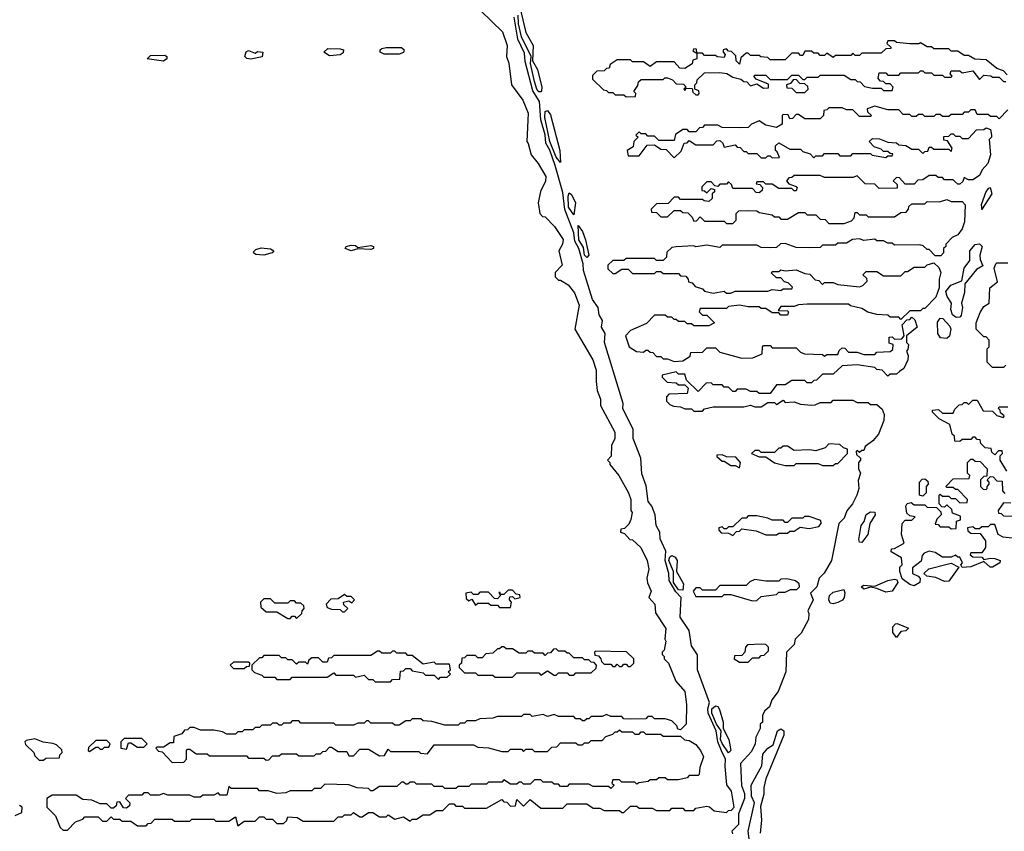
# Model space of a CAD drawing. Extents: x 2769579 to 2883812, y 684207 to 828660.
# Tile 209 of 256: x 2790876 to 2795389, y 762034 to 765754. Entities that reach past the tile are written whole.
import ezdxf

# ---------------------------------------------------------------- set-up
doc = ezdxf.new("R2010")
doc.units = 0

msp = doc.modelspace()

# ---------------------------------------------------------------- linework, layer by layer
at = {"layer": '0CON02XD'}
for points in [[(2793160.6, 765845), (2793196, 765695), (2793230, 765635), (2793226.2, 765565), (2793248.6, 765525), (2793269.2, 765445), (2793267.5, 765427.5), (2793265, 765423.8), (2793255, 765422.9)], [(2792990, 765795), (2793088.3, 765698.3), (2793110, 765635), (2793107.5, 765585), (2793117.5, 765555), (2793130, 765455), (2793182.5, 765385), (2793206.7, 765325), (2793200, 765195), (2793207, 765187), (2793220, 765135), (2793252.5, 765095), (2793286.7, 765035), (2793286.4, 765013.6), (2793263, 764967), (2793252.5, 764915), (2793260, 764865), (2793271.7, 764851.7), (2793285, 764850), (2793326.4, 764806.4), (2793366.1, 764746.1), (2793363.3, 764725), (2793347.5, 764695), (2793361.7, 764628.3), (2793330, 764595), (2793330, 764575), (2793345, 764560), (2793355, 764560), (2793389.3, 764539.3), (2793418.3, 764501.7), (2793440, 764445), (2793420, 764335), (2793503.3, 764195), (2793518.3, 764148.3), (2793517.5, 764095), (2793522.5, 764055), (2793537.5, 764015), (2793537.5, 763985), (2793603.8, 763863.8), (2793603.3, 763835), (2793588.3, 763801.7), (2793587, 763753), (2793570, 763735), (2793580, 763725), (2793580, 763715), (2793622.5, 763665), (2793666.7, 763585), (2793676.7, 763555), (2793677.5, 763505), (2793682.5, 763495), (2793677, 763463), (2793668.3, 763441.7), (2793648.3, 763421.7), (2793631.7, 763418.3), (2793630, 763405), (2793648.3, 763398.3), (2793671.7, 763371.7), (2793685, 763370), (2793722.5, 763335), (2793752.5, 763275), (2793760, 763235), (2793750, 763195), (2793753, 763173), (2793770, 763135), (2793760, 763105), (2793787.5, 763075), (2793790, 763035), (2793837, 762963), (2793832.5, 762915), (2793837.5, 762905), (2793830, 762865), (2793820, 762855), (2793820, 762845), (2793830, 762835), (2793830, 762825), (2793850, 762805), (2793883, 762723), (2793923.8, 762675), (2793932.5, 762615), (2793930, 762525), (2793905, 762500), (2793891.7, 762501.7), (2793888.3, 762518.3), (2793865, 762540), (2793835, 762550), (2793785, 762550), (2793775, 762560), (2793755, 762560), (2793745, 762550), (2793675, 762547.5), (2793645, 762550), (2793635, 762560), (2793585, 762560), (2793565, 762570), (2793545, 762560), (2793495, 762560), (2793485, 762550), (2793475, 762550), (2793465, 762540), (2793455, 762540), (2793445, 762550), (2793425, 762550), (2793415, 762560), (2793345, 762560), (2793325, 762570), (2793295, 762560), (2793275, 762570), (2793225, 762560), (2793215, 762570), (2793185, 762570), (2793175, 762560), (2793065, 762560), (2793045, 762552.5), (2792985, 762550), (2792965, 762540), (2792925, 762540), (2792915, 762530), (2792895, 762530), (2792885, 762520), (2792825, 762520), (2792765, 762537.5), (2792725, 762540), (2792715, 762550), (2792675, 762550), (2792665, 762540), (2792645, 762540), (2792615, 762520), (2792595, 762520), (2792585, 762530), (2792485, 762530), (2792475, 762540), (2792465, 762540), (2792455, 762530), (2792425, 762530), (2792405, 762520), (2792325, 762520), (2792315, 762530), (2792165, 762530), (2792155, 762540), (2792125, 762540), (2792115, 762530), (2792085, 762530), (2792075, 762520), (2792065, 762520), (2792055, 762530), (2792035, 762530), (2792025, 762520), (2791985, 762520), (2791975, 762510), (2791955, 762510), (2791945, 762500), (2791905, 762500), (2791895, 762490), (2791875, 762490), (2791865, 762480), (2791825, 762480), (2791805, 762490), (2791765, 762497.5), (2791705, 762497.5), (2791675, 762510), (2791655, 762510), (2791645, 762500), (2791631.7, 762498.3), (2791618.3, 762481.7), (2791581.7, 762468.3), (2791580, 762440), (2791565, 762440), (2791535, 762420), (2791505, 762420), (2791500, 762415), (2791511.7, 762401.7), (2791528.3, 762398.3), (2791575, 762350), (2791628.3, 762351.7), (2791640, 762365), (2791640, 762405), (2791645, 762410), (2791655, 762410), (2791685, 762390), (2791735, 762390), (2791745, 762380), (2791915, 762380), (2791925, 762370), (2791995, 762370), (2792005, 762360), (2792018.3, 762361.7), (2792035, 762380), (2792065, 762380), (2792075, 762390), (2792145, 762390), (2792155, 762380), (2792225, 762380), (2792235, 762390), (2792255, 762390), (2792265, 762400), (2792278.3, 762401.7), (2792295, 762420), (2792305, 762420), (2792335, 762400), (2792375, 762400), (2792385, 762380), (2792405, 762380), (2792435, 762410), (2792475, 762410), (2792525, 762380), (2792548.3, 762381.7), (2792565, 762410), (2792575, 762400), (2792705, 762400), (2792713, 762393), (2792745, 762390), (2792775, 762430), (2792955, 762430), (2792975, 762420), (2793025, 762417.5), (2793085, 762400), (2793115, 762400), (2793125, 762410), (2793175, 762410), (2793185, 762400), (2793195, 762410), (2793225, 762410), (2793235, 762400), (2793295, 762400), (2793315, 762420), (2793338.3, 762421.7), (2793355, 762440), (2793425, 762440), (2793435, 762430), (2793455, 762430), (2793465, 762440), (2793485, 762440), (2793495, 762450), (2793545, 762450), (2793561.7, 762468.3), (2793595, 762480), (2793605, 762490)], [(2791095, 762040), (2791131.7, 762078.3), (2791165, 762090), (2791175, 762100), (2791235, 762100), (2791255, 762080), (2791275, 762080), (2791295, 762100), (2791305, 762090), (2791335, 762090), (2791345, 762080), (2791385, 762080), (2791415, 762060), (2791455, 762060), (2791465, 762070), (2791478.3, 762071.7), (2791495, 762090), (2791575, 762090), (2791585, 762080), (2791655, 762080), (2791665, 762090), (2791765, 762090), (2791775, 762080), (2791835, 762080), (2791865, 762100), (2791875, 762060), (2791905, 762080), (2791955, 762080), (2791975, 762100), (2791995, 762100), (2792005, 762090), (2792035, 762090), (2792055, 762070), (2792085, 762070), (2792098.3, 762081.7), (2792105, 762100), (2792147, 762097), (2792175, 762080), (2792315, 762080), (2792335, 762100), (2792355, 762100), (2792365, 762110), (2792395, 762110), (2792405, 762120), (2792435, 762100), (2792445, 762100), (2792475, 762120), (2792495, 762120), (2792525, 762100), (2792555, 762100), (2792565, 762110), (2792595, 762090), (2792635, 762100), (2792665, 762080), (2792675, 762090), (2792695, 762090), (2792725, 762110), (2792755, 762110), (2792785, 762130), (2792815, 762130), (2792845, 762160), (2792865, 762160), (2792875, 762150), (2792905, 762150), (2792915, 762140), (2793015, 762140), (2793085, 762180), (2793095, 762170), (2793108.3, 762168.3), (2793125, 762150), (2793148.3, 762151.7), (2793155, 762180), (2793185, 762150), (2793215, 762180), (2793265, 762140), (2793365, 762140), (2793385, 762160), (2793475, 762160), (2793505, 762140), (2793535, 762140), (2793555, 762130), (2793625, 762130), (2793635, 762120), (2793645, 762120), (2793675, 762150), (2793705, 762150), (2793715, 762140), (2793775, 762140), (2793795, 762130), (2793855, 762130), (2793865, 762140), (2793915, 762140), (2793925, 762130), (2793965, 762130), (2793975, 762140), (2794025, 762150), (2794037, 762147), (2794058.3, 762128.3), (2794115, 762120), (2794125, 762130), (2794138.3, 762131.7), (2794150, 762145), (2794137.8, 762217.8), (2794117.5, 762247.5), (2794108.7, 762331.3), (2794111.4, 762365), (2794092.5, 762402.5), (2794075.4, 762445), (2794067.3, 762495), (2794031.2, 762575), (2794029.1, 762595), (2794037.5, 762625), (2793982.2, 762775), (2793982.4, 762842.4), (2793954.5, 762885), (2793944.2, 762955), (2793902.5, 763015), (2793908, 763105), (2793882.4, 763132.4), (2793853.1, 763183.1), (2793850.9, 763215), (2793834.5, 763275), (2793837.6, 763317.6), (2793811.8, 763375), (2793809.4, 763405), (2793792.9, 763435), (2793788.6, 763485), (2793772.5, 763525), (2793756.4, 763546.4), (2793747.6, 763617.6), (2793727, 763673), (2793722.2, 763745), (2793687.3, 763835), (2793686.9, 763876.9), (2793640.9, 763970.9), (2793641.1, 763995), (2793556.7, 764275), (2793558.8, 764315), (2793542.2, 764345), (2793547.1, 764375), (2793531.7, 764401.7), (2793527.1, 764435), (2793501.7, 764471.7), (2793459.4, 764605), (2793457.8, 764635), (2793437.8, 764705), (2793419.5, 764739.5), (2793415, 764776.7), (2793374.5, 764884.5), (2793365, 764962.5), (2793330, 765085), (2793305.3, 765155.3), (2793287.3, 765187.3), (2793284.1, 765225.9), (2793264.4, 765294.4), (2793258.3, 765378.3), (2793228.3, 765428.3), (2793192.6, 765562.6), (2793189.4, 765600.6), (2793159.5, 765665), (2793142.5, 765765)], [(2793255, 765422.9), (2793246, 765435), (2793235, 765470), (2793217.5, 765552.5), (2793220, 765585), (2793175.8, 765675), (2793162.5, 765735), (2793160.8, 765775)], [(2795401.7, 765501.7), (2795385, 765520), (2795355, 765530), (2795305, 765570), (2795253, 765573), (2795225, 765590), (2795205, 765590), (2795175, 765610), (2795145, 765610), (2795135, 765620), (2795065, 765620), (2795055, 765630), (2795035, 765630), (2795005, 765647.5), (2794997.5, 765642.5), (2794955, 765642.5), (2794895, 765650), (2794885, 765657.5), (2794855, 765657.5), (2794850, 765645), (2794868.3, 765628.3), (2794868.3, 765621.7), (2794845, 765620), (2794825, 765600), (2794735, 765600), (2794725, 765590), (2794705, 765590), (2794695, 765600), (2794685, 765590), (2794615, 765590), (2794605, 765580), (2794575, 765600), (2794565, 765590), (2794545, 765590), (2794535, 765600), (2794515, 765600), (2794505, 765610), (2794475, 765610), (2794465, 765590), (2794455, 765590), (2794445, 765600), (2794415, 765600), (2794385, 765570), (2794315, 765570), (2794305, 765580), (2794273, 765583), (2794265, 765590), (2794225, 765590), (2794215, 765600), (2794205, 765600), (2794181.7, 765578.3), (2794175, 765550), (2794160, 765565), (2794158.3, 765588.3), (2794138.3, 765608.3), (2794125, 765610), (2794115, 765620), (2794100, 765615), (2794100, 765605), (2794110, 765595), (2794105, 765580), (2794073, 765583), (2794065, 765590), (2794015, 765590), (2794005, 765600), (2793980, 765600), (2793978.3, 765618.3), (2793965, 765620), (2793961.7, 765611.7), (2793980, 765600), (2793980, 765575), (2793961.7, 765568.3), (2793958.3, 765551.7), (2793925, 765530), (2793901.7, 765531.7), (2793875, 765560), (2793795, 765560), (2793765, 765540), (2793735, 765560), (2793685, 765560), (2793675, 765570), (2793615, 765570), (2793581.7, 765548.3), (2793578.3, 765531.7), (2793565, 765530), (2793555, 765520), (2793521.7, 765518.3), (2793501.7, 765498.3), (2793501.7, 765481.7), (2793551.7, 765431.7), (2793565, 765430), (2793575, 765420), (2793595, 765420), (2793605, 765410), (2793645, 765410), (2793655, 765400), (2793698.3, 765401.7), (2793700, 765415), (2793690, 765425), (2793708.3, 765451.7), (2793711.7, 765468.3), (2793725, 765480), (2793825, 765480), (2793832.5, 765487.5), (2793845, 765487.5), (2793868.3, 765478.3), (2793885, 765460), (2793918.3, 765458.3), (2793930, 765445), (2793920, 765435), (2793925, 765430), (2793930, 765440), (2793958.3, 765438.3), (2793961.7, 765421.7), (2793975, 765410), (2793985, 765410), (2793990, 765415), (2793988.3, 765428.3), (2793970, 765435), (2793970, 765455), (2793980, 765465), (2793981.7, 765478.3), (2794015, 765510), (2794085, 765512.5), (2794117, 765507), (2794145, 765490), (2794181.7, 765481.7), (2794195, 765470), (2794208.3, 765468.3), (2794225, 765450), (2794255, 765460), (2794285, 765440), (2794308.3, 765441.7), (2794308.3, 765458.3), (2794251.7, 765481.7), (2794240, 765495), (2794245, 765500), (2794295, 765500), (2794315, 765480), (2794395, 765480), (2794415, 765500), (2794445, 765500), (2794465, 765480), (2794475, 765480), (2794485, 765490), (2794535, 765490), (2794545, 765500), (2794655, 765500), (2794685, 765480), (2794705, 765480), (2794715, 765470), (2794728.3, 765468.3), (2794748.3, 765448.3), (2794785, 765440), (2794825, 765440), (2794835, 765430), (2794875, 765430), (2794880, 765445), (2794865, 765460), (2794845, 765460), (2794835, 765470), (2794821.7, 765471.7), (2794810, 765485), (2794815, 765510), (2794845, 765510), (2794855, 765500), (2794905, 765500), (2794915, 765510), (2794995, 765510), (2795005, 765520), (2795015, 765520), (2795025, 765510), (2795055, 765510), (2795065, 765500), (2795105, 765500), (2795115, 765490), (2795145, 765490), (2795150, 765495), (2795140, 765505), (2795145, 765520), (2795185, 765520), (2795195, 765510), (2795245, 765520), (2795275, 765480), (2795295, 765500), (2795327, 765497), (2795335, 765490), (2795365, 765490), (2795385, 765470), (2795395, 765470)], [(2791935, 765573.3), (2791916.4, 765576.4), (2791907.5, 765585), (2791913, 765607), (2791925, 765612.5), (2791955, 765600), (2791965, 765607.5), (2791990, 765605), (2791987, 765583), (2791935, 765573.3)], [(2792295, 765587.5), (2792270, 765605), (2792288.3, 765621.7), (2792345, 765620), (2792360, 765615), (2792358.3, 765601.7), (2792345, 765592.5), (2792295, 765587.5)], [(2792615, 765596), (2792546.4, 765596.4), (2792527.5, 765605), (2792527.5, 765615), (2792535, 765622.5), (2792555, 765626.2), (2792625, 765626), (2792637.5, 765615), (2792635, 765603.3), (2792615, 765596)], [(2791535, 765563.3), (2791460, 765575), (2791475, 765590), (2791541.7, 765591.7), (2791550, 765585), (2791550, 765575), (2791535, 765563.3)], [(2794475, 765420), (2794490, 765435), (2794488.3, 765448.3), (2794475, 765460), (2794451.7, 765461.7), (2794435, 765480), (2794421.7, 765478.3), (2794408.3, 765461.7), (2794390, 765455), (2794391.7, 765441.7), (2794415, 765440), (2794435, 765420), (2794475, 765420)], [(2793355, 765100), (2793335, 765123.8), (2793305.8, 765195), (2793282.5, 765305), (2793285, 765332.5), (2793295, 765337.5), (2793308.3, 765318.3), (2793351.4, 765155), (2793355, 765100)], [(2795405, 765340), (2795365, 765300), (2795355, 765310), (2795325, 765310), (2795315, 765320), (2795265, 765320), (2795255, 765340), (2795235, 765340), (2795225, 765330), (2795205, 765330), (2795195, 765320), (2795145, 765320), (2795135, 765310), (2795105, 765310), (2795095, 765320), (2795075, 765320), (2795065, 765310), (2795025, 765310), (2795015, 765320), (2794995, 765320), (2794985, 765310), (2794965, 765310), (2794955, 765320), (2794925, 765320), (2794905, 765340), (2794855, 765340), (2794795, 765357.5), (2794760, 765345), (2794761.7, 765331.7), (2794780, 765315), (2794775, 765310), (2794725, 765310), (2794695, 765340), (2794665, 765340), (2794645, 765350), (2794585, 765350), (2794575, 765340), (2794561.7, 765338.3), (2794560, 765315), (2794545, 765300), (2794475, 765300), (2794445, 765320), (2794435, 765320), (2794418.3, 765301.7), (2794405, 765300), (2794398.3, 765318.3), (2794375, 765320), (2794370, 765315), (2794370, 765275), (2794345, 765260), (2794295, 765270), (2794265, 765290), (2794230, 765275), (2794215, 765260), (2794175, 765257.5), (2794095, 765260), (2794075, 765270), (2794015, 765270), (2794005, 765260), (2793991.7, 765258.3), (2793975, 765240), (2793945, 765240), (2793935, 765250), (2793915, 765250), (2793881.7, 765228.3), (2793875, 765200), (2793805, 765200), (2793785, 765220), (2793755, 765220), (2793745, 765230), (2793725, 765230), (2793715, 765240), (2793700, 765225), (2793710, 765215), (2793690, 765195), (2793688.3, 765171.7), (2793660, 765155), (2793665, 765130), (2793715, 765130), (2793751.7, 765178.3), (2793785, 765180), (2793815, 765160), (2793838.3, 765158.3), (2793875, 765120), (2793908.3, 765151.7), (2793921.7, 765188.3), (2793935, 765190), (2793945, 765200), (2793975, 765180), (2794055, 765180), (2794071.7, 765198.3), (2794085, 765200), (2794098.3, 765188.3), (2794105, 765170), (2794155, 765180), (2794165, 765170), (2794178.3, 765168.3), (2794195, 765150), (2794205, 765150), (2794215, 765140), (2794255, 765140), (2794275, 765120), (2794295, 765120), (2794305, 765130), (2794315, 765130), (2794325, 765120), (2794358.3, 765121.7), (2794348.3, 765148.3), (2794340, 765155), (2794340, 765175), (2794355, 765190), (2794405, 765160), (2794455, 765160), (2794465, 765150), (2794498.3, 765138.3), (2794515, 765120), (2794525, 765130), (2794555, 765130), (2794565, 765140), (2794625, 765140), (2794635, 765130), (2794685, 765130), (2794695, 765140), (2794775, 765140), (2794783, 765133), (2794845, 765122.5), (2794855, 765130), (2794875, 765130), (2794878.3, 765138.3), (2794865, 765140), (2794855, 765150), (2794835, 765150), (2794825, 765160), (2794791.7, 765171.7), (2794770, 765195), (2794785, 765210), (2794817, 765207), (2794855, 765192.5), (2794895, 765190), (2794905, 765180), (2794937.5, 765177.5), (2794965, 765160), (2794995, 765160), (2795015, 765140), (2795025, 765150), (2795038.3, 765151.7), (2795045, 765170), (2795055, 765170), (2795065, 765160), (2795135, 765160), (2795145, 765150), (2795150, 765165), (2795128.3, 765198.3), (2795111.7, 765201.7), (2795111.7, 765218.3), (2795135, 765220), (2795145, 765230), (2795155, 765230), (2795165, 765220), (2795185, 765220), (2795195, 765210), (2795225, 765210), (2795261.7, 765248.3), (2795295, 765250), (2795305, 765257.5), (2795325, 765250), (2795330, 765225), (2795330, 765215), (2795320, 765205), (2795326.2, 765135), (2795313.3, 765095), (2795287.5, 765065), (2795275, 765040), (2795245, 765020), (2795225, 765020), (2795205, 765030), (2795198.3, 765011.7), (2795185, 765000), (2795175, 765000), (2795161.7, 765011.7)], [(2795161.7, 765011.7), (2795155, 765020), (2795115, 765020), (2795105, 765030), (2795085, 765030), (2795075, 765040), (2795045, 765040), (2795015, 765020), (2794991.7, 765018.3), (2794975, 765000), (2794935, 765000), (2794908.3, 765028.3), (2794895, 765030), (2794880, 765015), (2794898.3, 764998.3), (2794898.3, 764981.7), (2794815, 764980), (2794795, 765000), (2794751.7, 765001.7), (2794715, 765037.5), (2794695, 765030), (2794565, 765030), (2794545, 765040), (2794425, 765040), (2794415, 765030), (2794401.7, 765028.3), (2794390, 765015), (2794401.7, 765001.7), (2794435, 764990), (2794440, 764985), (2794435, 764970), (2794425, 764970), (2794415, 764980), (2794355, 764980), (2794325, 765000), (2794295, 765000), (2794285, 765010), (2794255, 765010), (2794251.7, 765001.7), (2794268.3, 764998.3), (2794280, 764985), (2794278.3, 764971.7), (2794265, 764960), (2794251.7, 764961.7), (2794235, 764980), (2794145, 764980), (2794138.3, 764998.3), (2794125, 765010), (2794115, 765000), (2794085, 765000), (2794075, 764990), (2794061.7, 764991.7), (2794045, 765010), (2794025, 765010), (2794001.7, 764988.3), (2794001.7, 764971.7), (2794015, 764970), (2794025, 764960), (2794045, 764980), (2794060, 764975), (2794060, 764965), (2794050, 764955), (2794050, 764935), (2794035, 764920), (2794013, 764923), (2794005, 764930), (2793905, 764930), (2793895, 764940), (2793875, 764940), (2793848.3, 764911.7), (2793795, 764910), (2793770, 764885), (2793771.7, 764871.7), (2793795, 764870), (2793815, 764850), (2793845, 764850), (2793875, 764880), (2793905, 764880), (2793915, 764870), (2793938.3, 764868.3), (2793958.3, 764848.3), (2793965, 764830), (2793978.3, 764831.7), (2793995, 764850), (2794015, 764830), (2794105, 764830), (2794115, 764820), (2794145, 764820), (2794160, 764835), (2794160, 764865), (2794171.7, 764878.3), (2794215, 764880), (2794255, 764877.5), (2794265, 764870), (2794325, 764860), (2794335, 764850), (2794355, 764850), (2794365, 764840), (2794395, 764840), (2794445, 764870), (2794475, 764870), (2794485, 764860), (2794525, 764860), (2794545, 764840), (2794568.3, 764838.3), (2794585, 764820), (2794655, 764820), (2794688.3, 764831.7), (2794700, 764845), (2794705, 764870), (2794715, 764870), (2794725, 764860), (2794755, 764860), (2794765, 764850), (2794885, 764850), (2794915, 764870), (2794938.3, 764871.7), (2794950, 764885), (2794951.7, 764898.3), (2794965, 764910), (2795025, 764910), (2795035, 764920), (2795091.7, 764918.3), (2795125, 764930), (2795145, 764920), (2795195, 764920), (2795210, 764905), (2795207, 764827), (2795196.2, 764795), (2795175, 764767.5), (2795150, 764755), (2795120, 764725), (2795120, 764715), (2795110, 764705), (2795110, 764685), (2795098.3, 764671.7), (2795071.7, 764671.7), (2795045, 764700), (2795035, 764700), (2795017, 764717), (2795001.7, 764721.7), (2794885, 764720), (2794875, 764730), (2794855, 764730), (2794835, 764740), (2794805, 764740), (2794795, 764747.5), (2794745, 764742.5), (2794725, 764750), (2794693, 764747), (2794665, 764730), (2794625, 764730), (2794615, 764720), (2794555, 764720), (2794545, 764710), (2794495, 764707.5), (2794435, 764710), (2794385, 764727.5), (2794363, 764727), (2794345, 764710), (2794315, 764707.5), (2794275, 764710), (2794255, 764720), (2794095, 764720), (2794085, 764710), (2794025, 764720), (2793975, 764712.5), (2793965, 764717.5), (2793885, 764712.5), (2793865, 764710), (2793841.7, 764688.3), (2793840, 764665), (2793825, 764650), (2793795, 764650), (2793785, 764660), (2793655, 764660), (2793645, 764650), (2793595, 764650), (2793571.7, 764628.3), (2793571.7, 764611.7), (2793595, 764590), (2793605, 764590), (2793635, 764610), (2793665, 764610), (2793685, 764590), (2793785, 764590), (2793795, 764600), (2793815, 764600), (2793825, 764590), (2793895, 764590), (2793905, 764580), (2793928.3, 764578.3), (2793940, 764565), (2793941.7, 764551.7), (2793958.3, 764548.3), (2793971.7, 764531.7), (2794005, 764520), (2794015, 764510), (2794055, 764500), (2794105, 764510), (2794115, 764500), (2794135, 764500), (2794155, 764510), (2794305, 764510), (2794325, 764517.5), (2794365, 764513.3), (2794375, 764520), (2794415, 764520), (2794418.3, 764528.3), (2794398.3, 764548.3), (2794381.7, 764551.7), (2794365, 764570), (2794345, 764570), (2794321.7, 764591.7), (2794325, 764600), (2794355, 764600), (2794365, 764607.5), (2794385, 764602.5), (2794435, 764607.5), (2794475, 764590), (2794497, 764587), (2794521.7, 764561.7), (2794538.3, 764558.3), (2794555, 764540), (2794565, 764550), (2794605, 764550), (2794625, 764540), (2794725, 764530), (2794740, 764535), (2794760, 764555), (2794758.3, 764568.3), (2794740, 764585), (2794755, 764600), (2794805, 764600), (2794835, 764580), (2794915, 764580), (2794935, 764600), (2794945, 764600), (2794975, 764620), (2795025, 764620), (2795035, 764630), (2795065, 764640), (2795088.3, 764618.3), (2795097.5, 764595), (2795090, 764565), (2795090, 764525), (2795075, 764482.5), (2795025, 764430), (2795015, 764430), (2795005, 764420), (2794955, 764420), (2794915, 764380), (2794905, 764390), (2794865, 764390), (2794855, 764400), (2794805, 764402.5), (2794763, 764413), (2794735, 764430), (2794683, 764443), (2794675, 764450), (2794485, 764450), (2794445, 764447.5), (2794425, 764440), (2794365, 764440), (2794351.7, 764421.7), (2794395, 764420), (2794400, 764415), (2794395, 764400), (2794365, 764400), (2794355, 764410), (2794325, 764410), (2794295, 764430), (2794275, 764430), (2794265, 764437.5), (2794215, 764437.5), (2794175, 764446.2), (2794125, 764440), (2794115, 764430), (2793995, 764430), (2793990, 764415), (2794005, 764400), (2794025, 764400), (2794060, 764365), (2794035, 764350), (2793965, 764350), (2793955, 764360), (2793935, 764360), (2793925, 764370), (2793895, 764370), (2793885, 764380), (2793875, 764380), (2793865, 764390), (2793845, 764390), (2793835, 764400), (2793785, 764400), (2793748.3, 764361.7), (2793675, 764330), (2793652.5, 764305), (2793670, 764255), (2793703, 764233), (2793735, 764230), (2793745, 764240), (2793755, 764240), (2793765, 764230), (2793778.3, 764228.3), (2793795, 764210), (2793815, 764210), (2793825, 764200), (2793845, 764200), (2793875, 764187.5), (2793915, 764190), (2793948.3, 764211.7), (2793951.7, 764228.3), (2794005, 764230), (2794025, 764250), (2794065, 764250), (2794085, 764230), (2794185, 764202.5), (2794236.4, 764203.6), (2794278.3, 764221.7), (2794280, 764255), (2794285, 764260), (2794315, 764260), (2794325, 764250), (2794435, 764250), (2794455, 764230), (2794473, 764223), (2794555, 764220), (2794565, 764212.5), (2794575, 764220), (2794625, 764220), (2794631.7, 764238.3), (2794645, 764250), (2794658.3, 764248.3), (2794675, 764230), (2794715, 764230), (2794745, 764220), (2794795, 764220), (2794805, 764230), (2794865, 764232.5), (2794878.3, 764241.7), (2794880, 764265), (2794861.7, 764271.7), (2794861.7, 764298.3), (2794875, 764300), (2794885, 764290), (2794918.3, 764291.7), (2794930, 764305), (2794920, 764355), (2794941.7, 764378.3), (2794955, 764380), (2794965, 764390), (2794978.3, 764378.3), (2794990, 764345), (2794940, 764305), (2794940, 764275), (2794950, 764265), (2794947, 764243), (2794940, 764235), (2794947.5, 764215), (2794946.7, 764195), (2794927.5, 764155), (2794908.3, 764141.7), (2794895, 764130), (2794865, 764130), (2794855, 764120), (2794828.3, 764148.3), (2794805, 764150), (2794795, 764160), (2794715, 764172.5), (2794645, 764167.5), (2794605, 764130), (2794555, 764130), (2794528.3, 764101.7), (2794515, 764100), (2794505, 764090), (2794485, 764090), (2794475, 764100), (2794415, 764100), (2794385, 764080), (2794345, 764080), (2794315, 764040), (2794265, 764040), (2794255, 764050), (2794225, 764050), (2794205, 764060), (2794165, 764060), (2794155, 764050), (2794145, 764050), (2794125, 764070), (2794105, 764070), (2794095, 764080), (2794055, 764080), (2794045, 764090), (2794021.7, 764088.3), (2793985, 764050), (2793931.7, 764101.7), (2793925, 764130), (2793895, 764130), (2793885, 764140), (2793820, 764125), (2793820, 764115), (2793843, 764093), (2793885, 764090), (2793895, 764080), (2793925, 764080), (2793940, 764065), (2793935, 764040), (2793851.7, 764038.3), (2793840, 764025), (2793840, 764005), (2793855, 763990), (2793873, 763983), (2793905, 763980), (2793925, 763970), (2793955, 763970), (2793965, 763960), (2794005, 763960), (2794015, 763970), (2794055, 763980), (2794195, 763980), (2794225, 763987.5), (2794245, 763980), (2794275, 763980), (2794305, 764000), (2794335, 764000), (2794345, 763990), (2794375, 764010), (2794385, 764000), (2794425, 764002.5), (2794455, 763992.5), (2794505, 763987.5), (2794521.7, 763988.3), (2794545, 764000), (2794595, 764000), (2794605, 764010), (2794695, 764010), (2794715, 764000), (2794765, 764000), (2794775, 763990), (2794805, 763990), (2794828.3, 763968.3), (2794837.5, 763945), (2794837, 763917), (2794812.5, 763855), (2794786.4, 763823.6), (2794751.7, 763798.3), (2794745, 763780), (2794735, 763780), (2794725, 763770), (2794715, 763780), (2794710, 763775), (2794711.7, 763761.7), (2794730, 763745), (2794730, 763735), (2794720, 763725), (2794720, 763695), (2794730, 763675), (2794718.3, 763641.7), (2794721.2, 763605), (2794713.3, 763575), (2794692.5, 763535), (2794667.5, 763502.5), (2794655, 763470), (2794630, 763445), (2794596.2, 763275)], [(2795285, 764882.5), (2795333.3, 764955), (2795325, 764982.5), (2795315, 764980), (2795303.8, 764965), (2795283.3, 764905), (2795285, 764882.5)], [(2793415, 764860), (2793391.5, 764895), (2793389.2, 764945), (2793395, 764960), (2793405, 764953.3), (2793423.1, 764915), (2793415, 764860)], [(2793475, 764663.3), (2793464.5, 764675), (2793459.7, 764709.7), (2793438.1, 764745), (2793435, 764810), (2793455, 764783.3), (2793469.2, 764745), (2793483.8, 764675), (2793475, 764663.3)], [(2791995, 764674), (2791958.3, 764678.3), (2791947.5, 764685), (2791948.3, 764691.7), (2791958.8, 764701.2), (2791982.3, 764707.7), (2792025, 764703.3), (2792040, 764695), (2792032.5, 764685), (2791995, 764674)], [(2792395, 764694), (2792367.5, 764705), (2792372.5, 764715), (2792395, 764721.2), (2792415, 764718.8), (2792425, 764710), (2792485, 764718.8), (2792497.5, 764715), (2792497.5, 764705), (2792485, 764700), (2792425, 764703.3), (2792395, 764694)], [(2795168.3, 764388.3), (2795151.7, 764401.7), (2795144, 764425), (2795146.7, 764455), (2795126.9, 764485), (2795121.4, 764508.6), (2795142.9, 764537.1), (2795193.6, 764556.4), (2795204.4, 764615), (2795230, 764650), (2795230.6, 764695), (2795255, 764724), (2795275, 764726.7), (2795287.5, 764715), (2795276.7, 764675), (2795277.5, 764655), (2795290, 764625), (2795261.7, 764608.3), (2795207.5, 764542.5), (2795205.9, 764504.1), (2795192.5, 764455), (2795197.5, 764435), (2795191.7, 764398.3), (2795185, 764390), (2795168.3, 764388.3)], [(2795395, 764170), (2795385, 764160), (2795335, 764160), (2795310, 764185), (2795310, 764245), (2795320, 764255), (2795320, 764285), (2795305, 764300), (2795295, 764300), (2795260, 764335), (2795260, 764365), (2795278.3, 764411.7), (2795295, 764440), (2795320, 764455), (2795322.5, 764525), (2795357, 764553), (2795342.5, 764615), (2795350, 764635), (2795355, 764640), (2795405, 764640)], [(2795125, 764292.5), (2795096.4, 764296.4), (2795084.3, 764315), (2795082.7, 764367.3), (2795095, 764386), (2795107.5, 764385), (2795138.8, 764348.8), (2795143.3, 764335), (2795137, 764303), (2795125, 764292.5)], [(2795400, 763685), (2795370, 763735), (2795370, 763755), (2795380, 763765), (2795378.3, 763778.3), (2795361.7, 763778.3), (2795345, 763760), (2795331.7, 763771.7), (2795328.3, 763788.3), (2795301.7, 763791.7), (2795281.7, 763811.7), (2795278.3, 763828.3), (2795265, 763830), (2795255, 763840), (2795245, 763840), (2795235, 763830), (2795195, 763830), (2795185, 763820), (2795161.7, 763821.7), (2795160, 763845), (2795150, 763855), (2795138.3, 763898.3), (2795090, 763925), (2795060, 763955), (2795060, 763965), (2795087, 763967), (2795105, 763950), (2795155, 763950), (2795161.7, 763968.3), (2795181.7, 763988.3), (2795195, 763990), (2795205, 764000), (2795215, 764000), (2795225, 763990), (2795245, 764010), (2795265, 764010), (2795291.7, 763961.7), (2795335, 763960), (2795355, 763940), (2795385, 763930), (2795388.3, 763938.3), (2795371.7, 763951.7), (2795370, 763965), (2795361.7, 763971.7), (2795365, 763980), (2795405, 763980)], [(2794605, 763710), (2794615, 763720), (2794625, 763720), (2794670, 763765), (2794670, 763785), (2794651.7, 763791.7), (2794635, 763807.5), (2794585, 763810), (2794568.3, 763791.7), (2794525, 763777.5), (2794495, 763782.5), (2794425, 763780), (2794395, 763800), (2794375, 763800), (2794365, 763790), (2794355, 763790), (2794335, 763770), (2794275, 763770), (2794265, 763780), (2794245, 763780), (2794230, 763765), (2794265, 763750), (2794295, 763750), (2794335, 763722.5), (2794385, 763710), (2794425, 763710), (2794435, 763720), (2794535, 763720), (2794555, 763710), (2794605, 763710)], [(2794175, 763700), (2794180, 763725), (2794158.3, 763748.3), (2794115, 763750), (2794095, 763760), (2794071.7, 763758.3), (2794071.7, 763751.7), (2794095, 763730), (2794105, 763730), (2794135, 763710), (2794155, 763710), (2794175, 763700)], [(2795425, 763377.5), (2795383, 763383), (2795360, 763395), (2795345, 763440), (2795325, 763440), (2795315, 763430), (2795285, 763430), (2795275, 763420), (2795255, 763420), (2795245, 763430), (2795220, 763425), (2795221.7, 763411.7), (2795235, 763400), (2795278.3, 763398.3), (2795302.5, 763365), (2795302.5, 763335), (2795285, 763310), (2795235, 763310), (2795231.7, 763301.7), (2795245, 763292.5), (2795285, 763290), (2795295, 763280), (2795325, 763286.7), (2795345, 763283.8), (2795370, 763275), (2795367.5, 763265), (2795335, 763244.3), (2795323.3, 763245), (2795295, 763270), (2795235, 763246.2), (2795195, 763242.5), (2795190, 763255), (2795197.5, 763265), (2795185, 763290), (2795175, 763290), (2795165, 763300), (2795145, 763290), (2795105, 763290), (2795071.7, 763311.7), (2795045, 763317.5), (2795021.7, 763308.3), (2795012.5, 763297.5), (2795008.3, 763271.7), (2794968.3, 763241.7), (2794967.5, 763215), (2794993.3, 763203.3), (2795003.3, 763193.3), (2795001.2, 763175), (2794975, 763158.6), (2794956.2, 763165), (2794920.7, 763190.7), (2794910, 763225), (2794910, 763245), (2794920, 763255), (2794917, 763287), (2794870, 763315), (2794871.7, 763328.3), (2794885, 763330), (2794930, 763355), (2794917.5, 763395), (2794920, 763445), (2794935, 763460), (2794965, 763460), (2794980, 763475), (2794955, 763480), (2794941.7, 763491.7), (2794937.5, 763525), (2794943.6, 763536.4), (2794961.7, 763541.7), (2794975, 763530), (2795025, 763530), (2795035, 763520), (2795078.3, 763518.3), (2795098.3, 763498.3), (2795100, 763485), (2795080, 763465), (2795071.7, 763441.7), (2795085, 763440), (2795095, 763430), (2795135, 763430), (2795145, 763420), (2795168.3, 763421.7), (2795170, 763455), (2795188.3, 763461.7), (2795188.3, 763478.3), (2795151.7, 763491.7), (2795148.3, 763508.3), (2795125, 763530), (2795115, 763520), (2795101.7, 763521.7), (2795090, 763535), (2795090, 763575), (2795095, 763580), (2795105, 763570), (2795135, 763570), (2795145, 763560), (2795165, 763560), (2795185, 763540), (2795218.3, 763541.7), (2795220, 763555), (2795175, 763600), (2795165, 763600), (2795155, 763610), (2795125, 763610), (2795120, 763615), (2795155, 763650), (2795228.3, 763651.7), (2795230, 763665), (2795220, 763675), (2795220, 763725), (2795235, 763740), (2795245, 763740), (2795255, 763730), (2795278.3, 763728.3), (2795310, 763695), (2795308.3, 763661.7), (2795295, 763660), (2795280, 763645), (2795280, 763615), (2795291.7, 763601.7), (2795305, 763600), (2795310, 763605), (2795310, 763615), (2795320, 763625), (2795320, 763635), (2795310, 763645), (2795325, 763660), (2795338.3, 763658.3), (2795355, 763640), (2795378.3, 763638.3), (2795380, 763595), (2795391.7, 763581.7)], [(2795015, 763570), (2795000, 763575), (2795000, 763635), (2795011.7, 763648.3), (2795025, 763650), (2795038.3, 763638.3), (2795040, 763625), (2795030, 763615), (2795030, 763585), (2795015, 763570)], [(2795418.3, 763538.3), (2795385, 763540), (2795360, 763505), (2795361.7, 763491.7), (2795375, 763490), (2795385, 763480), (2795468.3, 763478.3)], [(2794145, 763390), (2794161.7, 763408.3), (2794175, 763410), (2794185, 763420), (2794251.7, 763411.7), (2794295, 763392.5), (2794345, 763392.5), (2794355, 763400), (2794395, 763400), (2794405, 763410), (2794425, 763410), (2794452.5, 763427.5), (2794495, 763422.5), (2794538.3, 763431.7), (2794550, 763445), (2794548.3, 763458.3), (2794495, 763477.5), (2794473, 763477), (2794465, 763470), (2794415, 763470), (2794395, 763450), (2794385, 763450), (2794375, 763460), (2794325, 763460), (2794305, 763470), (2794255, 763480), (2794215, 763480), (2794205, 763470), (2794185, 763470), (2794145, 763430), (2794125, 763430), (2794115, 763420), (2794105, 763420), (2794095, 763430), (2794080, 763425), (2794080, 763415), (2794091.7, 763401.7), (2794125, 763400), (2794145, 763390)], [(2794735, 763357.5), (2794725, 763360), (2794722, 763372), (2794731.9, 763435), (2794745.9, 763454.1), (2794755, 763486.2), (2794775, 763498.8), (2794795, 763497.5), (2794797.5, 763485), (2794772.5, 763445), (2794762.5, 763395), (2794735, 763357.5)], [(2793915, 763140), (2793895, 763141.5), (2793872.1, 763175), (2793872, 763225), (2793850.4, 763275), (2793855, 763292), (2793865, 763297.5), (2793880, 763290), (2793890, 763275), (2793886.2, 763225), (2793918.8, 763168.8), (2793915, 763140)], [(2794596.2, 763275), (2794563, 763217), (2794540, 763195), (2794530, 763155), (2794500, 763125), (2794512.5, 763095), (2794487.5, 763045), (2794493, 763033), (2794491.2, 763005), (2794458.3, 762941.7), (2794430, 762915), (2794425, 762890), (2794390, 762855), (2794386.7, 762765), (2794352.5, 762675), (2794323, 762637), (2794312.5, 762605), (2794290, 762585), (2794280, 762565), (2794280, 762535), (2794270, 762525), (2794270, 762505), (2794250, 762465), (2794247.5, 762435), (2794230.7, 762399.3), (2794180, 762345), (2794184.1, 762244.1), (2794198.1, 762208.1), (2794198.6, 762185), (2794170, 762115), (2794170, 762065), (2794140, 762035), (2794143, 762023)], [(2795115, 763179.4), (2795075, 763198), (2795033, 763203), (2795020, 763215), (2795042.5, 763237.5), (2795145, 763262.5), (2795180, 763245), (2795135, 763180.6), (2795115, 763179.4)], [(2794235, 763090), (2794255, 763092.5), (2794275, 763110), (2794345, 763120), (2794355, 763130), (2794385, 763130), (2794408.3, 763141.7), (2794438.3, 763141.7), (2794450, 763155), (2794448.3, 763168.3), (2794431.7, 763181.7), (2794391.7, 763191.7), (2794365, 763190), (2794355, 763180), (2794295, 763180), (2794245, 763187.5), (2794221.7, 763178.3), (2794205, 763160), (2794085, 763160), (2794065, 763140), (2794005, 763140), (2793995, 763150), (2793975, 763150), (2793962.5, 763135), (2793975, 763110), (2794095, 763110), (2794105, 763120), (2794135, 763120), (2794235, 763090)], [(2794845, 763130), (2794805, 763147.5), (2794775, 763152.5), (2794745, 763144.2), (2794732.5, 763155), (2794745, 763162.5), (2794795, 763157.5), (2794855, 763184.3), (2794885, 763190), (2794896.7, 763186.7), (2794900, 763175), (2794875, 763134.4), (2794845, 763130)], [(2792365, 763040), (2792380, 763055), (2792361.7, 763071.7), (2792360, 763085), (2792385, 763090), (2792398.3, 763081.7), (2792410, 763095), (2792395, 763110), (2792375, 763110), (2792365, 763120), (2792335, 763100), (2792301.7, 763098.3), (2792280, 763075), (2792285, 763060), (2792305, 763052.5), (2792345, 763050), (2792355, 763040), (2792365, 763040)], [(2793125, 763060), (2793130, 763085), (2793120, 763095), (2793121.7, 763108.3), (2793135, 763110), (2793145, 763100), (2793170, 763105), (2793168.3, 763118.3), (2793151.7, 763121.7), (2793135, 763140), (2793115, 763140), (2793095, 763120), (2793080, 763120), (2793078.3, 763128.3), (2793071.7, 763128.3), (2793080, 763115), (2793065, 763100), (2793051.7, 763101.7), (2793025, 763130), (2792985, 763130), (2792975, 763120), (2792955, 763120), (2792945, 763130), (2792920, 763125), (2792921.7, 763101.7), (2792935, 763090), (2792948.3, 763098.3), (2792965, 763070), (2792975, 763080), (2793025, 763080), (2793035, 763070), (2793065, 763070), (2793075, 763060), (2793125, 763060)], [(2794605, 763077.1), (2794590.3, 763080.3), (2794584.4, 763094.4), (2794588.2, 763115), (2794605, 763130.9), (2794652.5, 763142.5), (2794657.5, 763127.5), (2794654.4, 763105), (2794646.5, 763093.5), (2794625, 763082.5), (2794605, 763077.1)], [(2792145, 763010), (2792168.3, 763031.7), (2792170, 763045), (2792180, 763055), (2792178.3, 763068.3), (2792165, 763080), (2792145, 763080), (2792135, 763090), (2792115, 763090), (2792105, 763080), (2792045, 763080), (2792025, 763100), (2791995, 763100), (2791980, 763085), (2791981.7, 763061.7), (2792005, 763040), (2792055, 763040), (2792105, 763010), (2792115, 763010), (2792125, 763020), (2792135, 763020), (2792145, 763010)], [(2794895, 762922.5), (2794877.5, 762945), (2794878.3, 762971.7), (2794890, 762985), (2794897, 762987), (2794950, 762965), (2794937, 762953), (2794915, 762950), (2794895, 762922.5)], [(2794215, 762810), (2794235, 762830), (2794265, 762830), (2794275, 762840), (2794288.3, 762841.7), (2794308.3, 762861.7), (2794308.3, 762878.3), (2794295, 762890), (2794275, 762892.5), (2794211.7, 762888.3), (2794202.5, 762877.5), (2794200, 762855), (2794185, 762840), (2794151.7, 762838.3), (2794150, 762825), (2794175, 762810), (2794215, 762810)], [(2792575, 762720), (2792585, 762730), (2792618.3, 762731.7), (2792621.7, 762768.3), (2792635, 762770), (2792645, 762780), (2792665, 762780), (2792675, 762770), (2792725, 762760), (2792735, 762750), (2792775, 762750), (2792795, 762730), (2792805, 762740), (2792835, 762740), (2792850, 762755), (2792840, 762765), (2792850, 762775), (2792845, 762800), (2792785, 762800), (2792775, 762810), (2792725, 762800), (2792675, 762840), (2792655, 762840), (2792645, 762850), (2792605, 762850), (2792595, 762860), (2792585, 762860), (2792575, 762850), (2792535, 762850), (2792525, 762860), (2792515, 762860), (2792485, 762840), (2792315, 762840), (2792305, 762830), (2792291.7, 762828.3), (2792285, 762810), (2792265, 762810), (2792245, 762830), (2792215, 762830), (2792201.7, 762818.3), (2792195, 762800), (2792185, 762810), (2792155, 762810), (2792145, 762800), (2792125, 762820), (2792105, 762820), (2792095, 762830), (2792075, 762830), (2792065, 762840), (2791995, 762840), (2791985, 762830), (2791975, 762830), (2791940, 762795), (2791940, 762775), (2791951.7, 762761.7), (2791985, 762750), (2791995, 762740), (2792045, 762740), (2792055, 762730), (2792115, 762730), (2792125, 762740), (2792285, 762740), (2792315, 762760), (2792325, 762750), (2792405, 762750), (2792415, 762740), (2792455, 762750), (2792475, 762730), (2792495, 762730), (2792505, 762720), (2792575, 762720)], [(2793135, 762740), (2793155, 762760), (2793255, 762760), (2793265, 762750), (2793295, 762770), (2793325, 762750), (2793335, 762750), (2793345, 762760), (2793385, 762760), (2793395, 762750), (2793415, 762750), (2793425, 762760), (2793495, 762760), (2793518.3, 762781.7), (2793520, 762795), (2793508.3, 762808.3), (2793495, 762810), (2793485, 762820), (2793465, 762820), (2793455, 762830), (2793415, 762830), (2793395, 762850), (2793385, 762850), (2793375, 762860), (2793345, 762860), (2793335, 762870), (2793321.7, 762868.3), (2793308.3, 762851.7), (2793295, 762850), (2793285, 762840), (2793275, 762850), (2793235, 762850), (2793225, 762860), (2793205, 762860), (2793195, 762850), (2793165, 762850), (2793135, 762870), (2793105, 762870), (2793095, 762880), (2793085, 762880), (2793075, 762870), (2793065, 762870), (2793045, 762850), (2793011.7, 762848.3), (2792995, 762830), (2792975, 762830), (2792965, 762840), (2792925, 762840), (2792915, 762830), (2792901.7, 762828.3), (2792900, 762805), (2792890, 762795), (2792890, 762785), (2792915, 762760), (2792965, 762760), (2792975, 762750), (2793045, 762750), (2793055, 762740), (2793135, 762740)], [(2793675, 762790), (2793690, 762805), (2793690, 762825), (2793657, 762857), (2793515, 762860), (2793510, 762855), (2793511.7, 762841.7), (2793528.3, 762838.3), (2793540, 762825), (2793541.7, 762811.7), (2793555, 762800), (2793585, 762800), (2793595, 762790), (2793605, 762790), (2793615, 762800), (2793625, 762790), (2793635, 762790), (2793645, 762800), (2793655, 762800), (2793665, 762790), (2793675, 762790)], [(2791905, 762780), (2791915, 762790), (2791928.3, 762791.7), (2791930, 762805), (2791925, 762810), (2791855, 762810), (2791840, 762795), (2791855, 762780), (2791905, 762780)], [(2794125, 762393.8), (2794095, 762436), (2794088.2, 762455), (2794091.2, 762495), (2794069.5, 762525), (2794047.5, 762575), (2794048.1, 762595), (2794065, 762609.2), (2794075.6, 762605.6), (2794083.2, 762593.2), (2794100.8, 762535), (2794100, 762505), (2794125.7, 762455.7), (2794136, 762405), (2794125, 762393.8)], [(2793605, 762490), (2793615, 762490), (2793625, 762500), (2793635, 762490), (2793685, 762490), (2793695, 762480), (2793715, 762480), (2793725, 762490), (2793735, 762490), (2793745, 762480), (2793815, 762480), (2793825, 762470), (2793905, 762470), (2793923, 762453), (2793945, 762450), (2793975, 762432.5), (2793996.7, 762405), (2794010, 762375), (2793993, 762327), (2793990, 762295), (2793985, 762290), (2793945, 762290), (2793935, 762280), (2793895, 762270), (2793845, 762270), (2793835, 762280), (2793805, 762280), (2793795, 762270), (2793765, 762270), (2793757, 762263), (2793713, 762257), (2793705, 762250), (2793695, 762260), (2793635, 762260), (2793625, 762270), (2793595, 762270), (2793590, 762255), (2793600, 762245), (2793585, 762230), (2793575, 762240), (2793505, 762240), (2793485, 762250), (2793395, 762250), (2793385, 762240), (2793355, 762240), (2793345, 762250), (2793325, 762250), (2793315, 762260), (2793275, 762260), (2793265, 762270), (2793235, 762270), (2793215, 762250), (2793185, 762250), (2793175, 762260), (2793165, 762260), (2793155, 762250), (2793125, 762250), (2793095, 762270), (2793085, 762260), (2793025, 762260), (2793015, 762250), (2792945, 762250), (2792935, 762240), (2792885, 762240), (2792875, 762230), (2792825, 762230), (2792815, 762240), (2792775, 762240), (2792765, 762250), (2792695, 762250), (2792685, 762260), (2792665, 762260), (2792655, 762250), (2792645, 762250), (2792635, 762260), (2792625, 762260), (2792605, 762240), (2792525, 762240), (2792495, 762220), (2792485, 762220), (2792475, 762230), (2792423, 762233), (2792385, 762247.5), (2792275, 762250), (2792255, 762230), (2792225, 762230), (2792215, 762220), (2792115, 762220), (2792095, 762210), (2792055, 762207.5), (2792015, 762220), (2791975, 762220), (2791965, 762230), (2791845, 762230), (2791835, 762240), (2791825, 762200), (2791795, 762200), (2791785, 762210), (2791765, 762200), (2791715, 762200), (2791705, 762190), (2791675, 762190), (2791655, 762200), (2791555, 762200), (2791535, 762207.5), (2791515, 762200), (2791475, 762200), (2791465, 762210), (2791445, 762210), (2791435, 762200), (2791375, 762200), (2791360, 762185), (2791380, 762165), (2791378.3, 762151.7), (2791365, 762140), (2791351.7, 762141.7), (2791335, 762170), (2791321.7, 762168.3), (2791318.3, 762151.7), (2791305, 762140), (2791295, 762140), (2791275, 762160), (2791245, 762160), (2791207, 762177), (2791165, 762180), (2791135, 762200), (2791025, 762200), (2791000, 762185), (2791000, 762145), (2791040, 762105), (2791061.7, 762051.7), (2791075, 762040), (2791095, 762040)], [(2794224.2, 761965), (2794214.2, 762035), (2794244, 762165), (2794230, 762195), (2794228.6, 762245), (2794255, 762292.5), (2794278, 762335), (2794282.1, 762387.9), (2794304.6, 762415.4), (2794329.7, 762430.3), (2794348.8, 762495), (2794365, 762503.3), (2794377.5, 762495), (2794377.5, 762475), (2794296.2, 762275), (2794286.2, 762235), (2794286.1, 762203.9), (2794272, 762148), (2794276, 762085), (2794270, 762025)], [(2790985, 762360), (2790995, 762370), (2791058.3, 762371.7), (2791060, 762385), (2791070, 762395), (2791068.3, 762408.3), (2791045, 762430), (2791027, 762437), (2790983, 762443), (2790945, 762457.5), (2790905, 762450), (2790900, 762445), (2790901.7, 762431.7), (2790940, 762395), (2790945, 762380), (2790965, 762360), (2790985, 762360)], [(2791195, 762400), (2791225, 762420), (2791235, 762420), (2791245, 762410), (2791255, 762410), (2791265, 762420), (2791285, 762420), (2791290, 762435), (2791275, 762450), (2791225, 762450), (2791191.7, 762418.3), (2791190, 762405), (2791195, 762400)], [(2791365, 762410), (2791375, 762440), (2791385, 762440), (2791415, 762420), (2791445, 762420), (2791460, 762435), (2791435, 762460), (2791355, 762460), (2791340, 762445), (2791340, 762415), (2791365, 762410)], [(2790855, 762106.7), (2790885, 762120), (2790887.5, 762145), (2790875, 762152.5)]]:
    msp.add_lwpolyline(points, dxfattribs=at)

doc.saveas('drawing.dxf')
